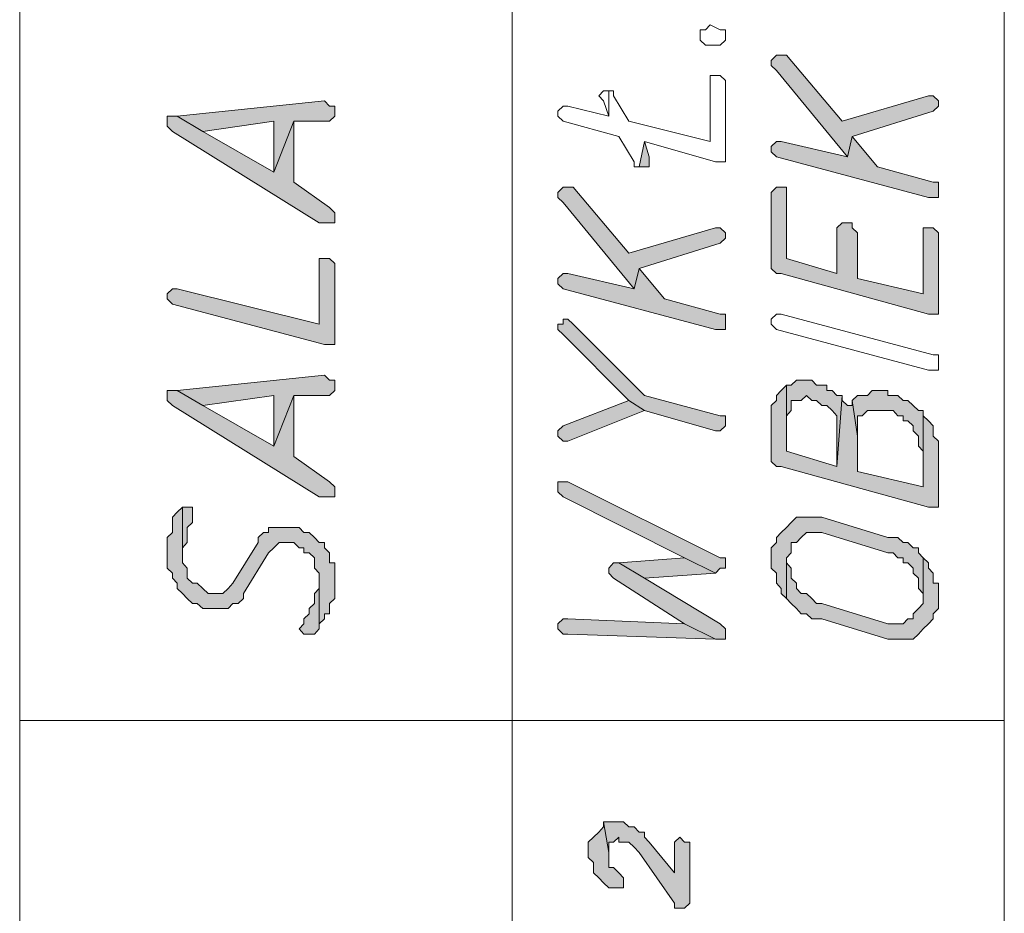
# Model space of a CAD drawing. Header units: inches. Extents: x 1504 to 12593, y -807 to 3183.
# Tile 66 of 256: x 3081 to 3163, y 1178 to 1252. Entities that reach past the tile are written whole.
import ezdxf

# ---------------------------------------------------------------- set-up
doc = ezdxf.new("R2010")
doc.units = ezdxf.units.IN
doc.header["$MEASUREMENT"] = 0
for name, color, linetype in [('at_Entity', 7, 'Continuous'), ('at_Rect', 7, 'Continuous'), ('at_Solid', 7, 'Continuous')]:
    doc.layers.add(name, color=color, linetype=linetype)

msp = doc.modelspace()

# ---------------------------------------------------------------- hatches: boundary and pattern name
at = {"layer": 'at_Solid', "lineweight": 15}
for points in [[(3143.622, 1248.357), (3144.068, 1247.933), (3149.982, 1240.753), (3150.372, 1242.444), (3157.123, 1244.558), (3157.569, 1244.982), (3157.569, 1245.401), (3157.123, 1245.825), (3156.732, 1245.825), (3149.536, 1243.71), (3144.905, 1249.205), (3144.068, 1249.205), (3143.622, 1248.781)], [(3094.195, 1244.134), (3096.314, 1242.868), (3102.228, 1243.71), (3102.228, 1239.487), (3103.902, 1243.71), (3106.858, 1243.71), (3107.305, 1244.134), (3107.305, 1244.982), (3106.858, 1244.982), (3106.468, 1245.401)], [(3093.358, 1243.71), (3093.358, 1243.292), (3093.804, 1242.868), (3106.021, 1235.264), (3107.305, 1235.264), (3107.305, 1236.106), (3106.858, 1236.53), (3103.902, 1238.645), (3103.902, 1243.71), (3102.228, 1239.487), (3096.314, 1242.868), (3094.195, 1244.134), (3093.358, 1244.134)], [(3143.622, 1241.177), (3144.068, 1240.753), (3156.732, 1237.378), (3157.569, 1237.378), (3157.569, 1238.221), (3157.569, 1238.645), (3157.123, 1238.645), (3152.492, 1239.911), (3150.372, 1242.444), (3149.982, 1240.753), (3144.459, 1242.025), (3144.068, 1242.025), (3143.622, 1241.601)], [(3132.632, 1239.911), (3133.469, 1239.911), (3133.469, 1240.329), (3133.469, 1240.753), (3133.078, 1242.025)], [(3125.882, 1237.378), (3126.328, 1236.954), (3132.242, 1229.775), (3132.632, 1231.465), (3139.382, 1233.574), (3139.829, 1233.998), (3139.829, 1234.422), (3139.382, 1234.84), (3138.992, 1234.84), (3131.795, 1232.731), (3127.165, 1238.221), (3126.328, 1238.221), (3125.882, 1237.797)], [(3143.622, 1237.378), (3143.622, 1231.883), (3143.622, 1231.465), (3144.068, 1231.041), (3144.459, 1231.041), (3156.732, 1227.66), (3157.569, 1227.66), (3157.569, 1234.422), (3157.123, 1234.84), (3156.286, 1234.84), (3156.286, 1229.351), (3150.819, 1230.617), (3150.819, 1234.422), (3150.372, 1234.84), (3150.372, 1235.264), (3149.536, 1235.264), (3149.089, 1234.84), (3149.089, 1231.041), (3144.905, 1232.307), (3144.905, 1238.221), (3144.068, 1238.221), (3143.622, 1237.797)], [(3093.358, 1228.927), (3093.804, 1228.508), (3106.468, 1225.127), (3107.305, 1225.127), (3107.305, 1231.883), (3106.858, 1232.307), (3106.021, 1232.307), (3106.021, 1226.818), (3094.195, 1229.775), (3093.804, 1229.775), (3093.358, 1229.351)], [(3125.882, 1230.193), (3126.328, 1229.775), (3138.992, 1226.394), (3139.829, 1226.394), (3139.829, 1227.242), (3139.829, 1227.66), (3139.382, 1227.66), (3134.752, 1228.927), (3132.632, 1231.465), (3132.242, 1229.775), (3126.719, 1231.041), (3126.328, 1231.041), (3125.882, 1230.617)], [(3125.882, 1226.394), (3126.328, 1225.97), (3131.795, 1220.48), (3133.078, 1219.638), (3138.992, 1217.948), (3139.382, 1217.948), (3139.829, 1218.366), (3139.829, 1218.79), (3139.829, 1219.214), (3139.382, 1219.214), (3133.078, 1220.904), (3127.165, 1226.818), (3126.719, 1227.242), (3126.328, 1227.242), (3126.328, 1226.818), (3125.882, 1226.818)], [(3094.195, 1221.323), (3096.314, 1220.056), (3102.228, 1220.904), (3102.228, 1216.681), (3103.902, 1220.904), (3106.858, 1220.904), (3107.305, 1221.323), (3107.305, 1222.171), (3106.858, 1222.171), (3106.468, 1222.589)], [(3144.905, 1221.747), (3144.905, 1219.214), (3145.296, 1219.638), (3145.296, 1220.48), (3146.133, 1220.48), (3146.579, 1220.904), (3147.025, 1220.48), (3147.416, 1220.48), (3147.862, 1220.056), (3148.253, 1220.056), (3148.699, 1219.638), (3149.089, 1219.214), (3149.089, 1214.991), (3149.536, 1220.904), (3149.089, 1220.904), (3148.699, 1221.323), (3148.253, 1221.323), (3148.253, 1221.747), (3147.416, 1221.747), (3147.025, 1222.171), (3145.742, 1222.171), (3145.296, 1221.747)], [(3093.358, 1220.904), (3093.358, 1220.48), (3093.804, 1220.056), (3106.021, 1212.453), (3107.305, 1212.453), (3107.305, 1213.3), (3106.858, 1213.724), (3103.902, 1215.833), (3103.902, 1220.904), (3102.228, 1216.681), (3096.314, 1220.056), (3094.195, 1221.323), (3093.358, 1221.323)], [(3143.622, 1219.214), (3143.622, 1215.833), (3143.622, 1215.409), (3144.068, 1214.991), (3144.459, 1214.991), (3156.732, 1211.61), (3157.569, 1211.61), (3157.569, 1215.833), (3157.569, 1217.1), (3157.123, 1217.524), (3157.123, 1218.366), (3156.732, 1218.79), (3156.286, 1219.214), (3156.286, 1219.638), (3156.286, 1213.3), (3150.819, 1214.567), (3150.819, 1217.524), (3150.372, 1220.48), (3150.372, 1220.056), (3149.982, 1220.056), (3149.536, 1220.48), (3149.536, 1220.904), (3149.089, 1214.991), (3144.905, 1216.257), (3144.905, 1221.747), (3144.459, 1221.323), (3144.068, 1220.904), (3144.068, 1220.48), (3143.622, 1220.056), (3143.622, 1219.638)], [(3150.372, 1220.48), (3150.819, 1217.524), (3150.819, 1219.214), (3151.209, 1219.214), (3151.656, 1219.638), (3153.775, 1219.638), (3154.166, 1219.214), (3154.612, 1219.214), (3154.612, 1218.79), (3155.003, 1218.79), (3155.449, 1218.366), (3155.449, 1217.948), (3155.895, 1217.524), (3155.895, 1216.681), (3156.286, 1216.257), (3156.286, 1213.3), (3156.286, 1219.638), (3155.895, 1219.638), (3155.449, 1220.056), (3155.003, 1220.48), (3154.612, 1220.48), (3154.166, 1220.904), (3153.329, 1220.904), (3153.329, 1221.323), (3152.046, 1221.323), (3151.656, 1220.904), (3150.819, 1220.904)], [(3125.882, 1217.524), (3126.328, 1217.1), (3126.719, 1217.1), (3133.078, 1219.638), (3131.795, 1220.48), (3126.328, 1218.366), (3125.882, 1217.948)], [(3125.882, 1213.3), (3125.882, 1212.876), (3126.328, 1212.453), (3136.426, 1207.387), (3138.992, 1206.121), (3139.382, 1206.539), (3139.829, 1206.539), (3139.829, 1207.387), (3139.382, 1207.387), (3126.719, 1213.724), (3125.882, 1213.724)], [(3093.358, 1207.805), (3093.358, 1206.539), (3093.804, 1206.121), (3093.804, 1205.697), (3094.195, 1205.273), (3094.195, 1204.849), (3094.641, 1204.43), (3095.031, 1204.006), (3095.478, 1203.582), (3095.868, 1203.582), (3096.314, 1203.164), (3098.434, 1203.164), (3098.825, 1203.582), (3099.271, 1203.582), (3099.717, 1204.006), (3099.717, 1204.43), (3101.782, 1207.805), (3102.228, 1208.229), (3102.674, 1208.653), (3103.902, 1208.653), (3104.348, 1208.229), (3104.738, 1208.229), (3104.738, 1207.805), (3105.185, 1207.805), (3105.631, 1207.387), (3105.631, 1206.539), (3106.021, 1206.121), (3106.021, 1201.474), (3106.021, 1201.898), (3106.468, 1202.316), (3106.468, 1202.74), (3106.858, 1202.74), (3106.858, 1203.582), (3107.305, 1204.006), (3107.305, 1206.963), (3106.858, 1206.963), (3106.858, 1207.805), (3106.468, 1208.229), (3106.468, 1208.653), (3106.021, 1208.653), (3105.631, 1209.077), (3105.185, 1209.501), (3104.738, 1209.501), (3104.348, 1209.92), (3101.782, 1209.92), (3101.782, 1209.501), (3101.391, 1209.501), (3100.945, 1209.077), (3100.945, 1208.653), (3098.825, 1205.273), (3098.434, 1204.849), (3097.988, 1204.43), (3096.761, 1204.43), (3096.314, 1204.849), (3095.868, 1205.273), (3095.478, 1205.273), (3095.031, 1205.697), (3095.031, 1206.539), (3094.641, 1206.963), (3094.641, 1211.61), (3094.195, 1211.186), (3093.804, 1210.762), (3093.804, 1209.501), (3093.358, 1209.077), (3093.358, 1208.229)], [(3094.641, 1211.61), (3094.641, 1207.387), (3094.641, 1208.229), (3095.031, 1208.653), (3095.031, 1209.92), (3095.478, 1210.344), (3095.478, 1210.762), (3095.478, 1211.61), (3095.031, 1211.61)], [(3143.622, 1207.387), (3143.622, 1206.539), (3144.068, 1206.121), (3144.068, 1205.273), (3144.459, 1204.849), (3144.459, 1204.43), (3144.905, 1204.006), (3144.905, 1207.387), (3145.296, 1207.805), (3145.296, 1208.653), (3145.742, 1208.653), (3146.133, 1209.077), (3146.579, 1209.501), (3147.862, 1209.501), (3153.329, 1207.805), (3153.775, 1207.805), (3154.166, 1207.387), (3154.612, 1207.387), (3154.612, 1206.963), (3155.003, 1206.963), (3155.449, 1206.539), (3155.449, 1206.121), (3155.895, 1205.697), (3155.895, 1204.849), (3156.286, 1204.43), (3156.286, 1204.006), (3156.286, 1207.387), (3155.895, 1207.805), (3155.895, 1208.229), (3155.449, 1208.229), (3155.003, 1208.653), (3154.612, 1208.653), (3154.166, 1209.077), (3153.329, 1209.077), (3147.862, 1210.762), (3145.742, 1210.762), (3145.296, 1210.344), (3144.905, 1209.92), (3144.459, 1209.501), (3144.068, 1209.077), (3144.068, 1208.653), (3143.622, 1208.229), (3143.622, 1207.805)], [(3130.958, 1206.963), (3133.078, 1205.697), (3138.992, 1206.121), (3136.426, 1207.387)], [(3144.905, 1204.006), (3145.296, 1203.582), (3145.742, 1203.164), (3146.133, 1202.74), (3146.579, 1202.74), (3147.025, 1202.316), (3147.862, 1202.316), (3153.329, 1200.626), (3155.449, 1200.626), (3155.895, 1201.05), (3156.286, 1201.474), (3156.732, 1201.898), (3157.123, 1202.316), (3157.123, 1202.74), (3157.569, 1203.164), (3157.569, 1204.006), (3157.569, 1205.273), (3157.123, 1205.273), (3157.123, 1206.121), (3156.732, 1206.539), (3156.732, 1206.963), (3156.286, 1207.387), (3156.286, 1204.006), (3156.286, 1203.582), (3155.895, 1203.164), (3155.449, 1202.74), (3155.449, 1202.316), (3155.003, 1202.316), (3154.612, 1201.898), (3153.329, 1201.898), (3147.862, 1203.582), (3147.416, 1203.582), (3147.025, 1204.006), (3146.579, 1204.43), (3146.133, 1204.43), (3145.742, 1204.849), (3145.742, 1205.273), (3145.296, 1205.697), (3145.296, 1206.539), (3144.905, 1206.963), (3144.905, 1207.387)], [(3130.122, 1206.121), (3130.512, 1205.697), (3136.426, 1201.898), (3138.992, 1200.626), (3139.829, 1200.626), (3139.829, 1201.474), (3139.382, 1201.898), (3133.078, 1205.697), (3130.958, 1206.963), (3130.512, 1206.963), (3130.122, 1206.539)], [(3104.348, 1201.474), (3104.738, 1201.05), (3105.631, 1201.05), (3106.021, 1201.474), (3106.021, 1205.697), (3106.021, 1204.849), (3105.631, 1204.43), (3105.631, 1203.582), (3105.185, 1203.164), (3105.185, 1202.74), (3104.738, 1202.316), (3104.738, 1201.898)], [(3125.882, 1201.474), (3126.328, 1201.05), (3126.719, 1201.05), (3138.992, 1200.626), (3136.426, 1201.898), (3126.719, 1202.316), (3126.328, 1202.316), (3125.882, 1201.898)], [(3128.392, 1183.309), (3128.392, 1182.461), (3128.839, 1182.043), (3128.839, 1181.195), (3129.285, 1180.776), (3129.675, 1180.352), (3130.122, 1179.928), (3131.349, 1179.928), (3131.349, 1180.776), (3130.958, 1181.195), (3130.512, 1181.619), (3130.122, 1181.619), (3130.122, 1182.885), (3129.675, 1185.424), (3129.675, 1185), (3129.285, 1184.576), (3128.839, 1184.157), (3128.392, 1183.733)], [(3129.675, 1185.424), (3130.122, 1182.885), (3130.122, 1183.733), (3130.512, 1183.733), (3130.958, 1184.157), (3130.958, 1183.733), (3131.795, 1183.733), (3132.242, 1183.309), (3132.632, 1182.885), (3135.589, 1178.662), (3135.589, 1178.238), (3136.426, 1178.238), (3136.872, 1178.662), (3136.872, 1183.733), (3136.426, 1183.733), (3136.035, 1184.157), (3135.589, 1183.733), (3135.589, 1181.195), (3133.469, 1183.733), (3133.078, 1184.157), (3133.078, 1184.576), (3132.632, 1184.576), (3132.242, 1185), (3131.795, 1185), (3131.349, 1185.424), (3130.122, 1185.424)]]:
    msp.add_hatch(color=7, dxfattribs=at).paths.add_polyline_path(points)

# ---------------------------------------------------------------- linework, layer by layer
at = {"layer": 'at_Entity', "color": 7, "lineweight": 15}
for p, q in [((3122.088, 1108.967), (3122.088, 1355.224)), ((3138.155, 1251.314), (3138.546, 1251.738)), ((3138.546, 1251.738), (3138.546, 1251.738)), ((3138.546, 1251.738), (3139.382, 1251.314)), ((3137.709, 1250.89), (3137.709, 1251.314)), ((3137.709, 1251.314), (3138.155, 1251.314)), ((3137.709, 1250.472), (3137.709, 1250.89)), ((3139.382, 1251.314), (3139.829, 1251.314)), ((3139.829, 1251.314), (3139.829, 1250.89)), ((3139.829, 1250.89), (3139.829, 1250.472)), ((3138.155, 1250.048), (3137.709, 1250.472)), ((3138.992, 1250.048), (3138.155, 1250.048)), ((3139.382, 1250.048), (3138.992, 1250.048)), ((3138.992, 1250.048), (3138.992, 1250.048)), ((3139.829, 1250.472), (3139.382, 1250.048)), ((3144.068, 1249.205), (3143.622, 1248.781)), ((3144.905, 1249.205), (3144.068, 1249.205)), ((3149.536, 1243.71), (3144.905, 1249.205)), ((3143.622, 1248.781), (3143.622, 1248.357)), ((3143.622, 1248.357), (3143.622, 1248.357)), ((3143.622, 1248.357), (3144.068, 1247.933)), ((3139.382, 1247.515), (3138.546, 1247.515)), ((3138.546, 1247.515), (3138.546, 1242.025)), ((3139.829, 1247.091), (3139.382, 1247.515)), ((3144.068, 1247.933), (3149.982, 1240.753)), ((3139.829, 1240.329), (3139.829, 1247.091)), ((3129.675, 1246.249), (3129.285, 1245.825)), ((3129.285, 1245.825), (3129.675, 1245.401)), ((3129.285, 1245.825), (3129.285, 1245.825)), ((3130.122, 1246.249), (3129.675, 1246.249)), ((3130.122, 1244.134), (3130.122, 1246.249)), ((3130.512, 1246.249), (3130.122, 1246.249)), ((3130.122, 1246.249), (3130.122, 1244.134)), ((3130.512, 1245.825), (3130.512, 1246.249)), ((3131.795, 1243.71), (3130.512, 1245.825)), ((3156.732, 1245.825), (3149.536, 1243.71)), ((3157.123, 1245.825), (3156.732, 1245.825)), ((3157.569, 1245.401), (3157.123, 1245.825)), ((3106.468, 1245.401), (3094.195, 1244.134)), ((3106.858, 1244.982), (3106.468, 1245.401)), ((3107.305, 1244.982), (3106.858, 1244.982)), ((3107.305, 1244.134), (3107.305, 1244.982)), ((3126.328, 1244.982), (3125.882, 1244.558)), ((3126.719, 1244.982), (3126.328, 1244.982)), ((3130.122, 1244.134), (3126.719, 1244.982)), ((3129.675, 1245.401), (3130.122, 1244.134)), ((3157.123, 1244.558), (3157.569, 1244.982)), ((3157.569, 1244.982), (3157.569, 1245.401)), ((3157.569, 1245.401), (3157.569, 1245.401)), ((3094.195, 1244.134), (3093.358, 1244.134)), ((3093.358, 1244.134), (3093.358, 1243.71)), ((3094.195, 1244.134), (3096.314, 1242.868)), ((3096.314, 1242.868), (3094.195, 1244.134)), ((3106.858, 1243.71), (3107.305, 1244.134)), ((3125.882, 1244.558), (3125.882, 1244.134)), ((3125.882, 1244.558), (3125.882, 1244.558)), ((3125.882, 1244.134), (3126.328, 1243.71)), ((3150.372, 1242.444), (3157.123, 1244.558)), ((3157.123, 1244.558), (3157.123, 1244.558)), ((3093.358, 1243.71), (3093.358, 1243.292)), ((3093.358, 1243.292), (3093.804, 1242.868)), ((3096.314, 1242.868), (3102.228, 1243.71)), ((3102.228, 1243.71), (3102.228, 1239.487)), ((3102.228, 1239.487), (3103.902, 1243.71)), ((3103.902, 1243.71), (3102.228, 1239.487)), ((3103.902, 1243.71), (3106.858, 1243.71)), ((3103.902, 1238.645), (3103.902, 1243.71)), ((3126.328, 1243.71), (3126.328, 1243.71)), ((3126.328, 1243.71), (3130.958, 1242.444)), ((3138.546, 1242.025), (3131.795, 1243.71)), ((3093.804, 1242.868), (3106.021, 1235.264)), ((3102.228, 1239.487), (3096.314, 1242.868)), ((3130.958, 1242.444), (3132.242, 1240.329)), ((3149.982, 1240.753), (3150.372, 1242.444)), ((3150.372, 1242.444), (3149.982, 1240.753)), ((3152.492, 1239.911), (3150.372, 1242.444)), ((3133.078, 1242.025), (3132.632, 1239.911)), ((3132.632, 1239.911), (3133.078, 1242.025)), ((3133.469, 1240.753), (3133.078, 1242.025)), ((3133.078, 1242.025), (3138.992, 1240.329)), ((3144.068, 1242.025), (3143.622, 1241.601)), ((3143.622, 1241.601), (3143.622, 1241.177)), ((3144.459, 1242.025), (3144.068, 1242.025)), ((3149.982, 1240.753), (3144.459, 1242.025)), ((3133.469, 1240.329), (3133.469, 1240.753)), ((3143.622, 1241.177), (3143.622, 1241.177)), ((3143.622, 1241.177), (3144.068, 1240.753)), ((3144.068, 1240.753), (3144.068, 1240.753)), ((3144.068, 1240.753), (3156.732, 1237.378)), ((3132.242, 1240.329), (3132.242, 1239.911)), ((3133.469, 1239.911), (3133.469, 1240.329)), ((3138.992, 1240.329), (3139.829, 1240.329)), ((3132.242, 1239.911), (3132.632, 1239.911)), ((3132.632, 1239.911), (3133.469, 1239.911)), ((3157.123, 1238.645), (3152.492, 1239.911)), ((3106.858, 1236.53), (3103.902, 1238.645)), ((3157.569, 1238.645), (3157.123, 1238.645)), ((3157.569, 1238.221), (3157.569, 1238.645)), ((3126.328, 1238.221), (3125.882, 1237.797)), ((3125.882, 1237.797), (3125.882, 1237.378)), ((3127.165, 1238.221), (3126.328, 1238.221)), ((3131.795, 1232.731), (3127.165, 1238.221)), ((3144.068, 1238.221), (3143.622, 1237.797)), ((3143.622, 1237.797), (3143.622, 1237.378)), ((3144.905, 1238.221), (3144.068, 1238.221)), ((3144.905, 1232.307), (3144.905, 1238.221)), ((3157.569, 1237.378), (3157.569, 1238.221)), ((3125.882, 1237.378), (3125.882, 1237.378)), ((3125.882, 1237.378), (3126.328, 1236.954)), ((3126.328, 1236.954), (3132.242, 1229.775)), ((3143.622, 1237.378), (3143.622, 1231.883)), ((3156.732, 1237.378), (3157.569, 1237.378)), ((3107.305, 1236.106), (3106.858, 1236.53)), ((3107.305, 1235.264), (3107.305, 1236.106)), ((3107.305, 1236.106), (3107.305, 1236.106)), ((3106.021, 1235.264), (3107.305, 1235.264)), ((3149.536, 1235.264), (3149.089, 1234.84)), ((3150.372, 1235.264), (3149.536, 1235.264)), ((3150.372, 1234.84), (3150.372, 1235.264)), ((3138.992, 1234.84), (3131.795, 1232.731)), ((3139.382, 1234.84), (3138.992, 1234.84)), ((3139.829, 1234.422), (3139.382, 1234.84)), ((3139.829, 1233.998), (3139.829, 1234.422)), ((3139.829, 1234.422), (3139.829, 1234.422)), ((3149.089, 1234.84), (3149.089, 1231.041)), ((3150.819, 1234.422), (3150.372, 1234.84)), ((3150.819, 1230.617), (3150.819, 1234.422)), ((3157.123, 1234.84), (3156.286, 1234.84)), ((3156.286, 1234.84), (3156.286, 1229.351)), ((3157.569, 1234.422), (3157.123, 1234.84)), ((3157.569, 1227.66), (3157.569, 1234.422)), ((3132.632, 1231.465), (3139.382, 1233.574)), ((3139.382, 1233.574), (3139.829, 1233.998)), ((3139.382, 1233.574), (3139.382, 1233.574)), ((3106.858, 1232.307), (3106.021, 1232.307)), ((3106.021, 1232.307), (3106.021, 1226.818)), ((3107.305, 1231.883), (3106.858, 1232.307)), ((3107.305, 1225.127), (3107.305, 1231.883)), ((3143.622, 1231.883), (3143.622, 1231.465)), ((3149.089, 1231.041), (3144.905, 1232.307)), ((3126.328, 1231.041), (3125.882, 1230.617)), ((3126.719, 1231.041), (3126.328, 1231.041)), ((3132.242, 1229.775), (3126.719, 1231.041)), ((3132.242, 1229.775), (3132.632, 1231.465)), ((3132.632, 1231.465), (3132.242, 1229.775)), ((3134.752, 1228.927), (3132.632, 1231.465)), ((3143.622, 1231.465), (3144.068, 1231.041)), ((3144.068, 1231.041), (3144.459, 1231.041)), ((3144.459, 1231.041), (3156.732, 1227.66)), ((3125.882, 1230.617), (3125.882, 1230.193)), ((3125.882, 1230.193), (3125.882, 1230.193)), ((3125.882, 1230.193), (3126.328, 1229.775)), ((3156.286, 1229.351), (3150.819, 1230.617)), ((3093.804, 1229.775), (3093.358, 1229.351)), ((3093.358, 1229.351), (3093.358, 1228.927)), ((3094.195, 1229.775), (3093.804, 1229.775)), ((3106.021, 1226.818), (3094.195, 1229.775)), ((3126.328, 1229.775), (3126.328, 1229.775)), ((3126.328, 1229.775), (3138.992, 1226.394)), ((3093.358, 1228.927), (3093.358, 1228.927)), ((3093.358, 1228.927), (3093.804, 1228.508)), ((3093.804, 1228.508), (3093.804, 1228.508)), ((3093.804, 1228.508), (3106.468, 1225.127)), ((3139.382, 1227.66), (3134.752, 1228.927)), ((3139.829, 1227.66), (3139.382, 1227.66)), ((3139.829, 1227.242), (3139.829, 1227.66)), ((3143.622, 1227.242), (3144.068, 1227.66)), ((3144.068, 1227.66), (3144.459, 1227.66)), ((3144.459, 1227.66), (3157.123, 1224.285)), ((3144.459, 1227.66), (3144.459, 1227.66)), ((3156.732, 1227.66), (3157.569, 1227.66)), ((3126.328, 1226.818), (3125.882, 1226.818)), ((3125.882, 1226.818), (3125.882, 1226.394)), ((3126.719, 1227.242), (3126.328, 1227.242)), ((3126.328, 1227.242), (3126.328, 1226.818)), ((3127.165, 1226.818), (3126.719, 1227.242)), ((3133.078, 1220.904), (3127.165, 1226.818)), ((3127.165, 1226.818), (3127.165, 1226.818)), ((3139.829, 1226.394), (3139.829, 1227.242)), ((3143.622, 1226.818), (3143.622, 1227.242)), ((3144.068, 1226.394), (3143.622, 1226.818)), ((3125.882, 1226.394), (3125.882, 1226.394)), ((3125.882, 1226.394), (3126.328, 1225.97)), ((3138.992, 1226.394), (3139.829, 1226.394)), ((3156.732, 1223.013), (3144.068, 1226.394)), ((3144.068, 1226.394), (3144.068, 1226.394)), ((3126.328, 1225.97), (3131.795, 1220.48)), ((3106.468, 1225.127), (3107.305, 1225.127)), ((3157.123, 1224.285), (3157.569, 1224.285)), ((3157.569, 1224.285), (3157.569, 1223.861)), ((3157.569, 1223.861), (3157.569, 1223.013)), ((3157.569, 1223.013), (3156.732, 1223.013)), ((3106.468, 1222.589), (3094.195, 1221.323)), ((3106.858, 1222.171), (3106.468, 1222.589)), ((3107.305, 1222.171), (3106.858, 1222.171)), ((3107.305, 1221.323), (3107.305, 1222.171)), ((3145.742, 1222.171), (3145.296, 1221.747)), ((3147.025, 1222.171), (3145.742, 1222.171)), ((3147.416, 1221.747), (3147.025, 1222.171)), ((3094.195, 1221.323), (3093.358, 1221.323)), ((3093.358, 1221.323), (3093.358, 1220.904)), ((3094.195, 1221.323), (3096.314, 1220.056)), ((3096.314, 1220.056), (3094.195, 1221.323)), ((3106.858, 1220.904), (3107.305, 1221.323)), ((3144.459, 1221.323), (3144.068, 1220.904)), ((3144.905, 1221.747), (3144.459, 1221.323)), ((3144.459, 1221.323), (3144.459, 1221.323)), ((3144.905, 1221.747), (3144.905, 1219.214)), ((3145.296, 1221.747), (3144.905, 1221.747)), ((3144.905, 1216.257), (3144.905, 1221.747)), ((3148.253, 1221.747), (3147.416, 1221.747)), ((3148.253, 1221.323), (3148.253, 1221.747)), ((3148.699, 1221.323), (3148.253, 1221.323)), ((3149.089, 1220.904), (3148.699, 1221.323)), ((3152.046, 1221.323), (3151.656, 1220.904)), ((3153.329, 1221.323), (3152.046, 1221.323)), ((3153.329, 1220.904), (3153.329, 1221.323)), ((3093.358, 1220.904), (3093.358, 1220.48)), ((3093.358, 1220.48), (3093.804, 1220.056)), ((3096.314, 1220.056), (3102.228, 1220.904)), ((3102.228, 1220.904), (3102.228, 1216.681)), ((3102.228, 1216.681), (3103.902, 1220.904)), ((3103.902, 1220.904), (3102.228, 1216.681)), ((3103.902, 1220.904), (3106.858, 1220.904)), ((3103.902, 1215.833), (3103.902, 1220.904)), ((3131.795, 1220.48), (3126.328, 1218.366)), ((3131.795, 1220.48), (3133.078, 1219.638)), ((3133.078, 1219.638), (3131.795, 1220.48)), ((3139.382, 1219.214), (3133.078, 1220.904)), ((3144.068, 1220.48), (3143.622, 1220.056)), ((3144.068, 1220.904), (3144.068, 1220.48)), ((3145.296, 1219.638), (3145.296, 1220.48)), ((3145.296, 1220.48), (3146.133, 1220.48)), ((3146.133, 1220.48), (3146.579, 1220.904)), ((3146.579, 1220.904), (3146.579, 1220.904)), ((3146.579, 1220.904), (3147.025, 1220.48)), ((3147.025, 1220.48), (3147.416, 1220.48)), ((3147.416, 1220.48), (3147.862, 1220.056)), ((3149.089, 1214.991), (3149.536, 1220.904)), ((3149.536, 1220.904), (3149.089, 1220.904)), ((3149.536, 1220.904), (3149.089, 1214.991)), ((3149.536, 1220.48), (3149.536, 1220.904)), ((3149.982, 1220.056), (3149.536, 1220.48)), ((3150.819, 1220.904), (3150.372, 1220.48)), ((3150.372, 1220.48), (3150.819, 1217.524)), ((3150.819, 1217.524), (3150.372, 1220.48)), ((3150.372, 1220.48), (3150.372, 1220.056)), ((3151.656, 1220.904), (3150.819, 1220.904)), ((3154.166, 1220.904), (3153.329, 1220.904)), ((3154.612, 1220.48), (3154.166, 1220.904)), ((3155.003, 1220.48), (3154.612, 1220.48)), ((3155.449, 1220.056), (3155.003, 1220.48)), ((3093.804, 1220.056), (3106.021, 1212.453)), ((3102.228, 1216.681), (3096.314, 1220.056)), ((3126.719, 1217.1), (3133.078, 1219.638)), ((3133.078, 1219.638), (3138.992, 1217.948)), ((3143.622, 1220.056), (3143.622, 1219.638)), ((3143.622, 1219.638), (3143.622, 1219.214)), ((3144.905, 1219.214), (3145.296, 1219.638)), ((3147.862, 1220.056), (3148.253, 1220.056)), ((3148.253, 1220.056), (3148.699, 1219.638)), ((3148.699, 1219.638), (3148.699, 1219.638)), ((3148.699, 1219.638), (3149.089, 1219.214)), ((3150.372, 1220.056), (3149.982, 1220.056)), ((3151.209, 1219.214), (3151.656, 1219.638)), ((3151.656, 1219.638), (3153.775, 1219.638)), ((3153.775, 1219.638), (3154.166, 1219.214)), ((3155.895, 1219.638), (3155.449, 1220.056)), ((3155.449, 1220.056), (3155.449, 1220.056)), ((3156.286, 1219.638), (3155.895, 1219.638)), ((3156.286, 1213.3), (3156.286, 1219.638)), ((3156.286, 1219.214), (3156.286, 1219.638)), ((3156.286, 1219.638), (3156.286, 1213.3)), ((3139.829, 1219.214), (3139.382, 1219.214)), ((3139.829, 1218.79), (3139.829, 1219.214)), ((3139.829, 1218.366), (3139.829, 1218.79)), ((3143.622, 1219.214), (3143.622, 1215.833)), ((3144.905, 1219.214), (3144.905, 1219.214)), ((3149.089, 1219.214), (3149.089, 1214.991)), ((3150.819, 1217.524), (3150.819, 1219.214)), ((3150.819, 1219.214), (3151.209, 1219.214)), ((3154.166, 1219.214), (3154.612, 1219.214)), ((3154.612, 1219.214), (3154.612, 1218.79)), ((3154.612, 1218.79), (3155.003, 1218.79)), ((3155.003, 1218.79), (3155.449, 1218.366)), ((3156.732, 1218.79), (3156.286, 1219.214)), ((3157.123, 1218.366), (3156.732, 1218.79)), ((3156.732, 1218.79), (3156.732, 1218.79)), ((3126.328, 1218.366), (3125.882, 1217.948)), ((3125.882, 1217.948), (3125.882, 1217.524)), ((3126.328, 1218.366), (3126.328, 1218.366)), ((3138.992, 1217.948), (3139.382, 1217.948)), ((3139.382, 1217.948), (3139.829, 1218.366)), ((3155.449, 1218.366), (3155.449, 1217.948)), ((3155.449, 1217.948), (3155.895, 1217.524)), ((3157.123, 1217.524), (3157.123, 1218.366)), ((3125.882, 1217.524), (3125.882, 1217.524)), ((3125.882, 1217.524), (3126.328, 1217.1)), ((3126.328, 1217.1), (3126.719, 1217.1)), ((3150.819, 1214.567), (3150.819, 1217.524)), ((3155.895, 1217.524), (3155.895, 1216.681)), ((3157.569, 1217.1), (3157.123, 1217.524)), ((3157.569, 1215.833), (3157.569, 1217.1)), ((3149.089, 1214.991), (3144.905, 1216.257)), ((3155.895, 1216.681), (3156.286, 1216.257)), ((3156.286, 1216.257), (3156.286, 1213.3)), ((3106.858, 1213.724), (3103.902, 1215.833)), ((3143.622, 1215.833), (3143.622, 1215.409)), ((3143.622, 1215.409), (3144.068, 1214.991)), ((3157.569, 1211.61), (3157.569, 1215.833)), ((3144.068, 1214.991), (3144.459, 1214.991)), ((3144.459, 1214.991), (3156.732, 1211.61)), ((3156.286, 1213.3), (3150.819, 1214.567)), ((3107.305, 1213.3), (3106.858, 1213.724)), ((3126.719, 1213.724), (3125.882, 1213.724)), ((3125.882, 1213.724), (3125.882, 1213.3)), ((3139.382, 1207.387), (3126.719, 1213.724)), ((3107.305, 1212.453), (3107.305, 1213.3)), ((3107.305, 1213.3), (3107.305, 1213.3)), ((3125.882, 1213.3), (3125.882, 1212.876)), ((3106.021, 1212.453), (3107.305, 1212.453)), ((3125.882, 1212.876), (3126.328, 1212.453)), ((3126.328, 1212.453), (3136.426, 1207.387)), ((3094.641, 1211.61), (3094.195, 1211.186)), ((3094.641, 1211.61), (3094.641, 1207.387)), ((3095.031, 1211.61), (3094.641, 1211.61)), ((3094.641, 1206.963), (3094.641, 1211.61)), ((3094.641, 1211.61), (3094.641, 1211.61)), ((3095.478, 1211.61), (3095.031, 1211.61)), ((3095.478, 1210.762), (3095.478, 1211.61)), ((3156.732, 1211.61), (3157.569, 1211.61)), ((3094.195, 1211.186), (3093.804, 1210.762)), ((3093.804, 1210.762), (3093.804, 1209.501)), ((3094.195, 1211.186), (3094.195, 1211.186)), ((3095.478, 1210.344), (3095.478, 1210.762)), ((3145.742, 1210.762), (3145.296, 1210.344)), ((3147.862, 1210.762), (3145.742, 1210.762)), ((3153.329, 1209.077), (3147.862, 1210.762)), ((3095.031, 1209.92), (3095.478, 1210.344)), ((3095.031, 1208.653), (3095.031, 1209.92)), ((3104.348, 1209.92), (3101.782, 1209.92)), ((3101.782, 1209.92), (3101.782, 1209.501)), ((3104.738, 1209.501), (3104.348, 1209.92)), ((3144.905, 1209.92), (3144.459, 1209.501)), ((3145.296, 1210.344), (3144.905, 1209.92)), ((3145.296, 1210.344), (3145.296, 1210.344)), ((3093.804, 1209.501), (3093.358, 1209.077)), ((3093.358, 1209.077), (3093.358, 1208.229)), ((3101.391, 1209.501), (3100.945, 1209.077)), ((3100.945, 1209.077), (3100.945, 1208.653)), ((3101.782, 1209.501), (3101.391, 1209.501)), ((3105.185, 1209.501), (3104.738, 1209.501)), ((3105.631, 1209.077), (3105.185, 1209.501)), ((3106.021, 1208.653), (3105.631, 1209.077)), ((3105.631, 1209.077), (3105.631, 1209.077)), ((3144.459, 1209.501), (3144.068, 1209.077)), ((3144.068, 1209.077), (3144.068, 1208.653)), ((3144.459, 1209.501), (3144.459, 1209.501)), ((3145.742, 1208.653), (3146.133, 1209.077)), ((3146.133, 1209.077), (3146.579, 1209.501)), ((3146.133, 1209.077), (3146.133, 1209.077)), ((3146.579, 1209.501), (3147.862, 1209.501)), ((3147.862, 1209.501), (3153.329, 1207.805)), ((3154.166, 1209.077), (3153.329, 1209.077)), ((3154.612, 1208.653), (3154.166, 1209.077)), ((3093.358, 1208.229), (3093.358, 1207.805)), ((3094.641, 1208.229), (3095.031, 1208.653)), ((3094.641, 1207.387), (3094.641, 1208.229)), ((3100.945, 1208.653), (3098.825, 1205.273)), ((3101.782, 1207.805), (3102.228, 1208.229)), ((3102.228, 1208.229), (3102.674, 1208.653)), ((3102.228, 1208.229), (3102.228, 1208.229)), ((3102.674, 1208.653), (3103.902, 1208.653)), ((3103.902, 1208.653), (3104.348, 1208.229)), ((3104.348, 1208.229), (3104.738, 1208.229)), ((3104.738, 1208.229), (3104.738, 1207.805)), ((3106.468, 1208.653), (3106.021, 1208.653)), ((3106.468, 1208.229), (3106.468, 1208.653)), ((3106.858, 1207.805), (3106.468, 1208.229)), ((3144.068, 1208.653), (3143.622, 1208.229)), ((3143.622, 1208.229), (3143.622, 1207.805)), ((3145.296, 1207.805), (3145.296, 1208.653)), ((3145.296, 1208.653), (3145.742, 1208.653)), ((3155.003, 1208.653), (3154.612, 1208.653)), ((3155.449, 1208.229), (3155.003, 1208.653)), ((3155.895, 1208.229), (3155.449, 1208.229)), ((3155.895, 1207.805), (3155.895, 1208.229)), ((3093.358, 1207.805), (3093.358, 1206.539)), ((3099.717, 1204.43), (3101.782, 1207.805)), ((3104.738, 1207.805), (3105.185, 1207.805)), ((3105.185, 1207.805), (3105.631, 1207.387)), ((3105.631, 1207.387), (3105.631, 1206.539)), ((3106.858, 1206.963), (3106.858, 1207.805)), ((3136.426, 1207.387), (3130.958, 1206.963)), ((3138.992, 1206.121), (3136.426, 1207.387)), ((3136.426, 1207.387), (3138.992, 1206.121)), ((3139.829, 1207.387), (3139.382, 1207.387)), ((3139.829, 1206.539), (3139.829, 1207.387)), ((3143.622, 1207.805), (3143.622, 1207.387)), ((3143.622, 1207.387), (3143.622, 1206.539)), ((3144.905, 1207.387), (3145.296, 1207.805)), ((3144.905, 1206.963), (3144.905, 1207.387)), ((3144.905, 1207.387), (3144.905, 1204.006)), ((3144.905, 1204.006), (3144.905, 1207.387)), ((3144.905, 1207.387), (3144.905, 1207.387)), ((3153.329, 1207.805), (3153.775, 1207.805)), ((3153.775, 1207.805), (3154.166, 1207.387)), ((3154.166, 1207.387), (3154.612, 1207.387)), ((3154.612, 1207.387), (3154.612, 1206.963)), ((3156.286, 1207.387), (3155.895, 1207.805)), ((3156.732, 1206.963), (3156.286, 1207.387)), ((3156.286, 1207.387), (3156.286, 1204.006)), ((3156.286, 1204.006), (3156.286, 1207.387)), ((3093.358, 1206.539), (3093.804, 1206.121)), ((3095.031, 1206.539), (3094.641, 1206.963)), ((3095.031, 1205.697), (3095.031, 1206.539)), ((3105.631, 1206.539), (3106.021, 1206.121)), ((3107.305, 1206.963), (3106.858, 1206.963)), ((3107.305, 1204.006), (3107.305, 1206.963)), ((3130.512, 1206.963), (3130.122, 1206.539)), ((3130.122, 1206.539), (3130.122, 1206.121)), ((3130.958, 1206.963), (3130.512, 1206.963)), ((3130.958, 1206.963), (3133.078, 1205.697)), ((3133.078, 1205.697), (3130.958, 1206.963)), ((3138.992, 1206.121), (3139.382, 1206.539)), ((3139.382, 1206.539), (3139.829, 1206.539)), ((3143.622, 1206.539), (3144.068, 1206.121)), ((3145.296, 1206.539), (3144.905, 1206.963)), ((3145.296, 1205.697), (3145.296, 1206.539)), ((3154.612, 1206.963), (3155.003, 1206.963)), ((3155.003, 1206.963), (3155.449, 1206.539)), ((3155.449, 1206.539), (3155.449, 1206.121)), ((3156.732, 1206.539), (3156.732, 1206.963)), ((3157.123, 1206.121), (3156.732, 1206.539)), ((3093.804, 1206.121), (3093.804, 1205.697)), ((3093.804, 1205.697), (3093.804, 1205.697)), ((3093.804, 1205.697), (3094.195, 1205.273)), ((3095.478, 1205.273), (3095.031, 1205.697)), ((3106.021, 1206.121), (3106.021, 1201.474)), ((3106.021, 1201.474), (3106.021, 1205.697)), ((3106.021, 1205.697), (3106.021, 1204.849)), ((3130.122, 1206.121), (3130.122, 1206.121)), ((3130.122, 1206.121), (3130.512, 1205.697)), ((3130.512, 1205.697), (3136.426, 1201.898)), ((3133.078, 1205.697), (3138.992, 1206.121)), ((3139.382, 1201.898), (3133.078, 1205.697)), ((3144.068, 1206.121), (3144.068, 1205.273)), ((3145.742, 1205.273), (3145.296, 1205.697)), ((3155.449, 1206.121), (3155.895, 1205.697)), ((3155.895, 1205.697), (3155.895, 1204.849)), ((3157.123, 1205.273), (3157.123, 1206.121)), ((3094.195, 1205.273), (3094.195, 1204.849)), ((3094.195, 1204.849), (3094.641, 1204.43)), ((3095.868, 1205.273), (3095.478, 1205.273)), ((3096.314, 1204.849), (3095.868, 1205.273)), ((3096.761, 1204.43), (3096.314, 1204.849)), ((3096.314, 1204.849), (3096.314, 1204.849)), ((3098.434, 1204.849), (3097.988, 1204.43)), ((3098.825, 1205.273), (3098.434, 1204.849)), ((3098.434, 1204.849), (3098.434, 1204.849)), ((3106.021, 1204.849), (3105.631, 1204.43)), ((3144.068, 1205.273), (3144.459, 1204.849)), ((3144.459, 1204.849), (3144.459, 1204.43)), ((3145.742, 1204.849), (3145.742, 1205.273)), ((3146.133, 1204.43), (3145.742, 1204.849)), ((3155.895, 1204.849), (3156.286, 1204.43)), ((3157.569, 1205.273), (3157.123, 1205.273)), ((3157.569, 1204.006), (3157.569, 1205.273)), ((3094.641, 1204.43), (3094.641, 1204.43)), ((3094.641, 1204.43), (3095.031, 1204.006)), ((3095.031, 1204.006), (3095.031, 1204.006)), ((3095.031, 1204.006), (3095.478, 1203.582)), ((3097.988, 1204.43), (3096.761, 1204.43)), ((3099.271, 1203.582), (3099.717, 1204.006)), ((3099.717, 1204.006), (3099.717, 1204.43)), ((3105.631, 1204.43), (3105.631, 1203.582)), ((3106.858, 1203.582), (3107.305, 1204.006)), ((3144.459, 1204.43), (3144.905, 1204.006)), ((3144.905, 1204.006), (3145.296, 1203.582)), ((3146.579, 1204.43), (3146.133, 1204.43)), ((3147.025, 1204.006), (3146.579, 1204.43)), ((3147.416, 1203.582), (3147.025, 1204.006)), ((3147.025, 1204.006), (3147.025, 1204.006)), ((3156.286, 1204.43), (3156.286, 1204.006)), ((3156.286, 1204.006), (3156.286, 1203.582)), ((3157.569, 1203.164), (3157.569, 1204.006)), ((3095.478, 1203.582), (3095.868, 1203.582)), ((3095.868, 1203.582), (3096.314, 1203.164)), ((3096.314, 1203.164), (3098.434, 1203.164)), ((3098.434, 1203.164), (3098.825, 1203.582)), ((3098.825, 1203.582), (3099.271, 1203.582)), ((3105.631, 1203.582), (3105.185, 1203.164)), ((3105.185, 1203.164), (3105.185, 1202.74)), ((3106.858, 1202.74), (3106.858, 1203.582)), ((3145.296, 1203.582), (3145.742, 1203.164)), ((3145.742, 1203.164), (3145.742, 1203.164)), ((3145.742, 1203.164), (3146.133, 1202.74)), ((3147.862, 1203.582), (3147.416, 1203.582)), ((3153.329, 1201.898), (3147.862, 1203.582)), ((3155.895, 1203.164), (3155.449, 1202.74)), ((3156.286, 1203.582), (3155.895, 1203.164)), ((3155.895, 1203.164), (3155.895, 1203.164)), ((3157.123, 1202.74), (3157.569, 1203.164)), ((3105.185, 1202.74), (3104.738, 1202.316)), ((3104.738, 1202.316), (3104.738, 1201.898)), ((3106.021, 1201.898), (3106.468, 1202.316)), ((3106.468, 1202.316), (3106.468, 1202.74)), ((3106.468, 1202.74), (3106.858, 1202.74)), ((3126.328, 1202.316), (3125.882, 1201.898)), ((3126.719, 1202.316), (3126.328, 1202.316)), ((3136.426, 1201.898), (3126.719, 1202.316)), ((3146.133, 1202.74), (3146.579, 1202.74)), ((3146.579, 1202.74), (3147.025, 1202.316)), ((3147.025, 1202.316), (3147.862, 1202.316)), ((3147.862, 1202.316), (3153.329, 1200.626)), ((3155.003, 1202.316), (3154.612, 1201.898)), ((3155.449, 1202.316), (3155.003, 1202.316)), ((3155.449, 1202.74), (3155.449, 1202.316)), ((3156.732, 1201.898), (3157.123, 1202.316)), ((3157.123, 1202.316), (3157.123, 1202.74)), ((3104.738, 1201.898), (3104.348, 1201.474)), ((3104.348, 1201.474), (3104.348, 1201.474)), ((3104.348, 1201.474), (3104.738, 1201.05)), ((3104.738, 1201.898), (3104.738, 1201.898)), ((3105.631, 1201.05), (3106.021, 1201.474)), ((3106.021, 1201.474), (3106.021, 1201.898)), ((3125.882, 1201.898), (3125.882, 1201.474)), ((3125.882, 1201.474), (3125.882, 1201.474)), ((3125.882, 1201.474), (3126.328, 1201.05)), ((3136.426, 1201.898), (3138.992, 1200.626)), ((3138.992, 1200.626), (3136.426, 1201.898)), ((3139.829, 1201.474), (3139.382, 1201.898)), ((3139.829, 1200.626), (3139.829, 1201.474)), ((3154.612, 1201.898), (3153.329, 1201.898)), ((3155.895, 1201.05), (3156.286, 1201.474)), ((3156.286, 1201.474), (3156.732, 1201.898)), ((3156.286, 1201.474), (3156.286, 1201.474)), ((3104.738, 1201.05), (3105.631, 1201.05)), ((3126.328, 1201.05), (3126.719, 1201.05)), ((3126.719, 1201.05), (3138.992, 1200.626)), ((3138.992, 1200.626), (3139.829, 1200.626)), ((3153.329, 1200.626), (3155.449, 1200.626)), ((3155.449, 1200.626), (3155.895, 1201.05)), ((3155.895, 1201.05), (3155.895, 1201.05)), ((3081.084, 1193.87), (3163.036, 1193.87)), ((3129.675, 1185.424), (3130.122, 1182.885)), ((3130.122, 1185.424), (3129.675, 1185.424)), ((3130.122, 1182.885), (3129.675, 1185.424)), ((3129.675, 1185.424), (3129.675, 1185)), ((3131.349, 1185.424), (3130.122, 1185.424)), ((3131.795, 1185), (3131.349, 1185.424)), ((3129.285, 1184.576), (3128.839, 1184.157)), ((3129.675, 1185), (3129.285, 1184.576)), ((3129.285, 1184.576), (3129.285, 1184.576)), ((3132.242, 1185), (3131.795, 1185)), ((3132.632, 1184.576), (3132.242, 1185)), ((3133.078, 1184.576), (3132.632, 1184.576)), ((3133.078, 1184.157), (3133.078, 1184.576)), ((3128.839, 1184.157), (3128.392, 1183.733)), ((3128.392, 1183.733), (3128.392, 1183.309)), ((3128.839, 1184.157), (3128.839, 1184.157)), ((3130.122, 1182.885), (3130.122, 1183.733)), ((3130.122, 1183.733), (3130.512, 1183.733)), ((3130.512, 1183.733), (3130.958, 1184.157)), ((3130.958, 1184.157), (3130.958, 1183.733)), ((3130.958, 1183.733), (3131.795, 1183.733)), ((3131.795, 1183.733), (3132.242, 1183.309)), ((3133.469, 1183.733), (3133.078, 1184.157)), ((3135.589, 1181.195), (3133.469, 1183.733)), ((3133.469, 1183.733), (3133.469, 1183.733)), ((3136.035, 1184.157), (3135.589, 1183.733)), ((3135.589, 1183.733), (3135.589, 1181.195)), ((3136.426, 1183.733), (3136.035, 1184.157)), ((3136.872, 1183.733), (3136.426, 1183.733)), ((3136.872, 1178.662), (3136.872, 1183.733)), ((3128.392, 1183.309), (3128.392, 1182.461)), ((3130.122, 1181.619), (3130.122, 1182.885)), ((3132.242, 1183.309), (3132.242, 1183.309)), ((3132.242, 1183.309), (3132.632, 1182.885)), ((3132.632, 1182.885), (3135.589, 1178.662)), ((3128.392, 1182.461), (3128.839, 1182.043)), ((3128.839, 1182.043), (3128.839, 1181.195)), ((3128.839, 1181.195), (3129.285, 1180.776)), ((3130.512, 1181.619), (3130.122, 1181.619)), ((3130.958, 1181.195), (3130.512, 1181.619)), ((3131.349, 1180.776), (3130.958, 1181.195)), ((3130.958, 1181.195), (3130.958, 1181.195)), ((3129.285, 1180.776), (3129.675, 1180.352)), ((3129.675, 1180.352), (3129.675, 1180.352)), ((3129.675, 1180.352), (3130.122, 1179.928)), ((3131.349, 1179.928), (3131.349, 1180.776)), ((3130.122, 1179.928), (3131.349, 1179.928)), ((3135.589, 1178.662), (3135.589, 1178.238)), ((3136.426, 1178.238), (3136.872, 1178.662)), ((3135.589, 1178.238), (3136.426, 1178.238))]:
    msp.add_line(p, q, dxfattribs=at)
at = {"layer": 'at_Rect', "color": 7, "lineweight": 15}
for p, q in [((3081.09, 1355.227), (3081.09, 1108.967)), ((3163.036, 1108.967), (3163.036, 1355.227))]:
    msp.add_line(p, q, dxfattribs=at)

doc.saveas('drawing.dxf')
